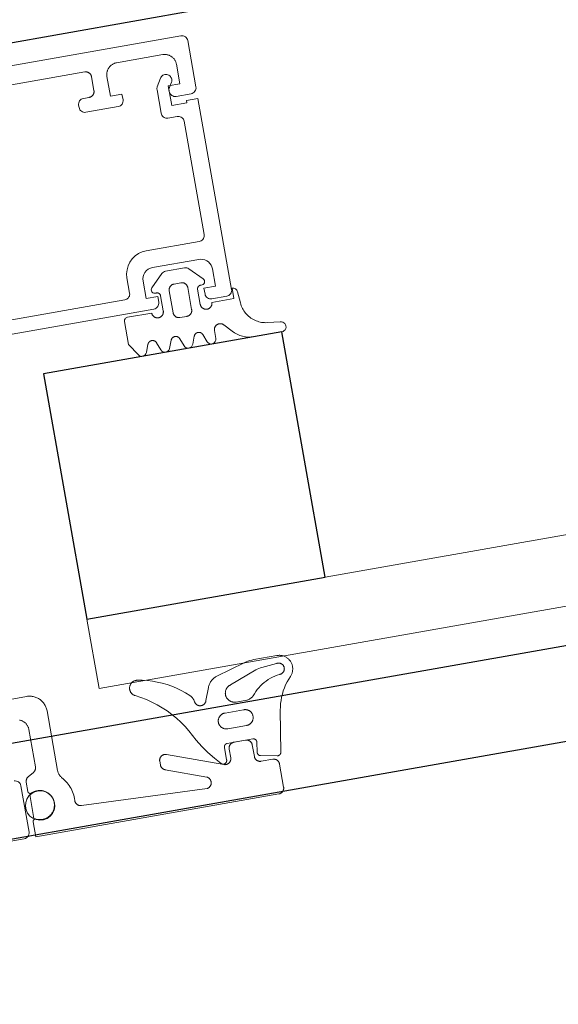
# Model space of a CAD drawing. Header units: metres. Extents: x 63115 to 703450, y -261936 to -53969.
# Tile 86 of 209: x 164069 to 164115, y -144010 to -143926. Entities that reach past the tile are written whole.
import ezdxf

# ---------------------------------------------------------------- set-up
doc = ezdxf.new("R2010")
doc.units = ezdxf.units.M
doc.layers.add('_01Hulplijnen', color=6, linetype='Continuous', plot=False)
for name, color, linetype in [('_02Binnenwanden', 2, 'Continuous'), ('_03-PROJECTION', 1, 'Continuous'), ('LAYER98', 7, 'Continuous')]:
    doc.layers.add(name, color=color, linetype=linetype)

# ---------------------------------------------------------------- blocks, each defined once
blk = doc.blocks.new('ruit_950x8')
at = {"layer": '_01Hulplijnen'}
blk.add_lwpolyline([(0, 0), (950, 0), (950, 8), (0, 8)], close=True, dxfattribs=at)
blk = doc.blocks.new('schuco ruit')
at = {"layer": '_03-PROJECTION'}
blk.add_lwpolyline([(82.85, 12.5), (103.443, 12.5), (103.443, 33.704), (82.85, 33.704)], close=True, dxfattribs=at)
at = {"layer": 'LAYER98', "color": 7, "linetype": 'Continuous', "lineweight": 9}
for points in [[(99.35, 60), (50.35, 60)], [(92.55, 57.7), (92.551, 57.754), (92.556, 57.808), (92.563, 57.862), (92.574, 57.915), (92.586, 57.968), (92.603, 58.019), (92.622, 58.07), (92.643, 58.12), (92.667, 58.168), (92.694, 58.216), (92.722, 58.261), (92.754, 58.305), (92.788, 58.347), (92.825, 58.388), (92.863, 58.426), (92.903, 58.462), (92.945, 58.496), (92.989, 58.528), (93.035, 58.557), (93.082, 58.583), (93.13, 58.607), (93.18, 58.629), (93.231, 58.647), (93.283, 58.664), (93.335, 58.677), (93.388, 58.687), (93.442, 58.694), (93.496, 58.698), (93.55, 58.7)], [(93.55, 58.7), (97.55, 58.7)], [(97.55, 58.7), (97.604, 58.698), (97.659, 58.694), (97.712, 58.687), (97.765, 58.677), (97.818, 58.663), (97.87, 58.647), (97.92, 58.629), (97.97, 58.607), (98.019, 58.583), (98.066, 58.557), (98.112, 58.528), (98.156, 58.496), (98.198, 58.462), (98.238, 58.426), (98.276, 58.388), (98.312, 58.347), (98.346, 58.305), (98.377, 58.261), (98.407, 58.215), (98.434, 58.168), (98.458, 58.12), (98.479, 58.07), (98.498, 58.019), (98.514, 57.968), (98.527, 57.915), (98.537, 57.862), (98.544, 57.808), (98.548, 57.754), (98.55, 57.7)], [(99.85, 55.5), (99.85, 59.5)], [(75.15, 58.4), (90.75, 58.4)], [(90.75, 58.4), (90.777, 58.399), (90.804, 58.397), (90.832, 58.393), (90.858, 58.388), (90.884, 58.382), (90.91, 58.374), (90.935, 58.365), (90.96, 58.354), (90.985, 58.342), (91.008, 58.328), (91.031, 58.314), (91.053, 58.298), (91.074, 58.281), (91.094, 58.263), (91.113, 58.244), (91.131, 58.224), (91.148, 58.202), (91.164, 58.18), (91.178, 58.158), (91.192, 58.134), (91.204, 58.11), (91.214, 58.085), (91.224, 58.06), (91.232, 58.034), (91.239, 58.007), (91.244, 57.981), (91.248, 57.954), (91.25, 57.927), (91.25, 57.9)], [(91.25, 57.9), (91.25, 56.7)], [(79.31, 37.5), (93.05, 37.5), (93.147, 37.51), (93.241, 37.538), (93.328, 37.584), (93.404, 37.646), (93.465, 37.722), (93.512, 37.809), (93.541, 37.902), (93.55, 38), (93.55, 38.5), (92.55, 38.5), (92.55, 40), (92.569, 40.195), (92.625, 40.383), (92.718, 40.556), (92.842, 40.707), (92.995, 40.832), (93.167, 40.924), (93.355, 40.981), (93.55, 41), (97.55, 41), (97.723, 40.985), (97.892, 40.94), (98.05, 40.866), (98.193, 40.766), (98.316, 40.643), (98.416, 40.5), (98.49, 40.342), (98.535, 40.174), (98.55, 40), (98.55, 38.5), (97.55, 38.5), (97.55, 38), (97.559, 37.902), (97.588, 37.809), (97.634, 37.722), (97.697, 37.646), (97.772, 37.584), (97.859, 37.538), (97.953, 37.51), (98.05, 37.5), (99.35, 37.5), (99.448, 37.51), (99.542, 37.538), (99.627, 37.584), (99.704, 37.646), (99.765, 37.722), (99.812, 37.809), (99.84, 37.902), (99.85, 38), (99.85, 54.5), (98.85, 54.5), (98.85, 54.3), (97.55, 54.3), (97.55, 55.7), (97.866, 56.248), (97.903, 56.327), (97.925, 56.411), (97.933, 56.498), (97.925, 56.585), (97.903, 56.669), (97.866, 56.748), (97.816, 56.819), (97.754, 56.881), (97.683, 56.931), (97.604, 56.968), (97.52, 56.99), (97.433, 56.998), (97.346, 56.99), (97.262, 56.968), (97.183, 56.931), (97.112, 56.881), (97.05, 56.819), (97, 56.748), (96.617, 56.084), (96.588, 56.025), (96.567, 55.963), (96.554, 55.899), (96.55, 55.834), (96.55, 53.8), (96.557, 53.713), (96.58, 53.629), (96.617, 53.55), (96.667, 53.479), (96.728, 53.417), (96.799, 53.367), (96.878, 53.33), (96.963, 53.308), (97.05, 53.3), (97.85, 53.3), (97.937, 53.292), (98.021, 53.27), (98.1, 53.233), (98.171, 53.183), (98.233, 53.122), (98.283, 53.05), (98.32, 52.971), (98.342, 52.887), (98.35, 52.8), (98.35, 43), (98.342, 42.913), (98.32, 42.829), (98.283, 42.75), (98.233, 42.678), (98.171, 42.617), (98.1, 42.567), (98.021, 42.53), (97.937, 42.508), (97.85, 42.5), (93.25, 42.5), (92.903, 42.47), (92.566, 42.38), (92.25, 42.232), (91.964, 42.032), (91.717, 41.786), (91.517, 41.5), (91.371, 41.184), (91.28, 40.847), (91.25, 40.5), (91.25, 39.2), (91.243, 39.113), (91.22, 39.029), (91.183, 38.95), (91.133, 38.879), (91.072, 38.817), (91, 38.767), (90.92, 38.73), (90.836, 38.708), (90.75, 38.7), (79.479, 38.7)], [(93.55, 55.5), (93.55, 56), (92.55, 56), (92.55, 57.7)], [(98.55, 57.7), (98.55, 56), (97.55, 56), (97.55, 55.5)], [(90.75, 56.2), (90.25, 56.2)], [(91.25, 56.7), (91.25, 56.673), (91.248, 56.646), (91.244, 56.619), (91.239, 56.593), (91.232, 56.566), (91.224, 56.54), (91.214, 56.515), (91.204, 56.49), (91.192, 56.466), (91.178, 56.442), (91.165, 56.419), (91.148, 56.397), (91.131, 56.376), (91.113, 56.356), (91.094, 56.337), (91.074, 56.319), (91.053, 56.302), (91.031, 56.286), (91.008, 56.271), (90.985, 56.258), (90.96, 56.246), (90.935, 56.235), (90.91, 56.226), (90.884, 56.218), (90.858, 56.212), (90.832, 56.207), (90.804, 56.203), (90.777, 56.201), (90.75, 56.2)], [(89.75, 55.7), (89.75, 55.5)], [(90.25, 55), (93.05, 55)], [(98.05, 55), (99.35, 55)], [(93.188, 39.313), (94.229, 40.354)], [(94.583, 40.5), (96.222, 40.5)], [(96.576, 40.354), (97.617, 39.312)], [(93.802, 38.509), (93.802, 38.525), (93.8, 38.541), (93.798, 38.558), (93.795, 38.573), (93.792, 38.589), (93.787, 38.605), (93.781, 38.62), (93.774, 38.635), (93.767, 38.65), (93.759, 38.664), (93.75, 38.678), (93.741, 38.691), (93.73, 38.704), (93.719, 38.716), (93.708, 38.727), (93.696, 38.738), (93.683, 38.748), (93.669, 38.758), (93.656, 38.767), (93.642, 38.774), (93.627, 38.782), (93.612, 38.788), (93.596, 38.794), (93.581, 38.798), (93.565, 38.802), (93.549, 38.805), (93.533, 38.807), (93.517, 38.808), (93.5, 38.809), (93.484, 38.808), (93.468, 38.807), (93.452, 38.804)], [(95.102, 39.3), (95.076, 39.299), (95.048, 39.297), (95.021, 39.293), (94.995, 39.288), (94.968, 39.282), (94.943, 39.274), (94.917, 39.265), (94.892, 39.254), (94.869, 39.242), (94.844, 39.229), (94.822, 39.214), (94.8, 39.198), (94.779, 39.181), (94.758, 39.163), (94.74, 39.144), (94.721, 39.124), (94.705, 39.103), (94.689, 39.081), (94.674, 39.058), (94.661, 39.034), (94.649, 39.01), (94.638, 38.985), (94.628, 38.96), (94.621, 38.934), (94.614, 38.908), (94.609, 38.881), (94.605, 38.854), (94.603, 38.827), (94.602, 38.8)], [(94.602, 38.8), (94.602, 36.9)], [(95.703, 39.3), (95.102, 39.3)], [(96.203, 38.8), (96.202, 38.827), (96.2, 38.854), (96.196, 38.881), (96.191, 38.908), (96.184, 38.934), (96.176, 38.96), (96.167, 38.985), (96.156, 39.01), (96.144, 39.034), (96.13, 39.058), (96.116, 39.081), (96.1, 39.103), (96.083, 39.124), (96.065, 39.144), (96.046, 39.163), (96.026, 39.181), (96.005, 39.198), (95.983, 39.214), (95.96, 39.229), (95.937, 39.242), (95.913, 39.254), (95.887, 39.265), (95.862, 39.274), (95.836, 39.282), (95.81, 39.288), (95.784, 39.293), (95.756, 39.297), (95.729, 39.299), (95.703, 39.3)], [(96.203, 36.9), (96.203, 38.8)], [(97.353, 38.804), (97.337, 38.807), (97.321, 38.808), (97.304, 38.809), (97.289, 38.808), (97.272, 38.807), (97.255, 38.805), (97.24, 38.802), (97.224, 38.798), (97.208, 38.794), (97.193, 38.788), (97.178, 38.782), (97.164, 38.774), (97.149, 38.767), (97.135, 38.758), (97.122, 38.748), (97.109, 38.738), (97.097, 38.727), (97.085, 38.716), (97.075, 38.704), (97.064, 38.691), (97.054, 38.678), (97.045, 38.664), (97.038, 38.65), (97.031, 38.635), (97.024, 38.62), (97.018, 38.605), (97.013, 38.589), (97.009, 38.573), (97.006, 38.558), (97.004, 38.541), (97.002, 38.525), (97.002, 38.509)], [(93.802, 37.2), (93.802, 38.509)], [(97.002, 38.509), (97.002, 37.2)], [(98.002, 37.2), (99.903, 37.2), (99.903, 38.1)], [(91.065, 33.887), (90.403, 34.9), (90.403, 36.9)], [(90.703, 37.2), (92.802, 37.2)], [(92.802, 37.2), (92.803, 37.173), (92.805, 37.146), (92.809, 37.119), (92.814, 37.093), (92.821, 37.066), (92.829, 37.041), (92.838, 37.015), (92.849, 36.99), (92.861, 36.966), (92.875, 36.943), (92.889, 36.92), (92.905, 36.898), (92.921, 36.877), (92.94, 36.857), (92.958, 36.837), (92.979, 36.819), (93, 36.802), (93.022, 36.787), (93.044, 36.772), (93.068, 36.759), (93.092, 36.747), (93.118, 36.736), (93.143, 36.727), (93.168, 36.719), (93.195, 36.712), (93.221, 36.707), (93.249, 36.704), (93.275, 36.701), (93.302, 36.701), (93.33, 36.701), (93.356, 36.704), (93.383, 36.707), (93.41, 36.712), (93.436, 36.719), (93.462, 36.727), (93.488, 36.736), (93.512, 36.747), (93.537, 36.759), (93.56, 36.772), (93.583, 36.787), (93.605, 36.802), (93.625, 36.819), (93.646, 36.837), (93.666, 36.857), (93.683, 36.877), (93.701, 36.898), (93.716, 36.92), (93.731, 36.943), (93.744, 36.966), (93.756, 36.99), (93.767, 37.015), (93.776, 37.041), (93.784, 37.066), (93.791, 37.093), (93.795, 37.119), (93.799, 37.146), (93.801, 37.173), (93.802, 37.2)], [(94.602, 36.9), (94.603, 36.873), (94.605, 36.846), (94.609, 36.819), (94.614, 36.793), (94.621, 36.766), (94.628, 36.74), (94.638, 36.715), (94.649, 36.69), (94.661, 36.666), (94.674, 36.642), (94.689, 36.62), (94.705, 36.598), (94.721, 36.576), (94.74, 36.556), (94.758, 36.537), (94.779, 36.519), (94.799, 36.502), (94.822, 36.486), (94.844, 36.472), (94.868, 36.458), (94.892, 36.446), (94.917, 36.436), (94.943, 36.426), (94.968, 36.418), (94.995, 36.412), (95.021, 36.407), (95.048, 36.403), (95.076, 36.401), (95.102, 36.4)], [(95.703, 36.4), (95.729, 36.401), (95.756, 36.403), (95.784, 36.407), (95.81, 36.412), (95.836, 36.418), (95.862, 36.426), (95.887, 36.436), (95.913, 36.446), (95.937, 36.458), (95.96, 36.472), (95.983, 36.486), (96.005, 36.502), (96.026, 36.519), (96.046, 36.537), (96.065, 36.556), (96.083, 36.576), (96.1, 36.598), (96.116, 36.62), (96.13, 36.642), (96.144, 36.666), (96.156, 36.69), (96.167, 36.715), (96.176, 36.74), (96.184, 36.766), (96.191, 36.793), (96.196, 36.819), (96.2, 36.846), (96.202, 36.873), (96.203, 36.9)], [(97.002, 37.2), (97.003, 37.173), (97.005, 37.146), (97.009, 37.119), (97.014, 37.093), (97.021, 37.066), (97.029, 37.041), (97.038, 37.015), (97.048, 36.99), (97.061, 36.966), (97.074, 36.943), (97.088, 36.92), (97.105, 36.898), (97.122, 36.877), (97.139, 36.857), (97.159, 36.837), (97.179, 36.819), (97.2, 36.802), (97.222, 36.787), (97.245, 36.772), (97.268, 36.759), (97.292, 36.747), (97.318, 36.736), (97.343, 36.727), (97.369, 36.719), (97.395, 36.712), (97.421, 36.707), (97.449, 36.704), (97.475, 36.701), (97.502, 36.701), (97.53, 36.701), (97.556, 36.704), (97.583, 36.707), (97.61, 36.712), (97.636, 36.719), (97.662, 36.727), (97.687, 36.736), (97.712, 36.747), (97.737, 36.759), (97.76, 36.772), (97.783, 36.787), (97.805, 36.802), (97.826, 36.819), (97.846, 36.837), (97.865, 36.857), (97.883, 36.877), (97.9, 36.898), (97.917, 36.92), (97.93, 36.943), (97.944, 36.966), (97.956, 36.99), (97.966, 37.015), (97.976, 37.041), (97.984, 37.066), (97.991, 37.093), (97.996, 37.119), (98, 37.146), (98.001, 37.173), (98.002, 37.2)], [(100.302, 37.7), (100.38, 36.736)], [(95.102, 36.4), (95.703, 36.4)], [(100.38, 36.736), (100.393, 36.613), (100.414, 36.491), (100.44, 36.37), (100.473, 36.251), (100.513, 36.134), (100.559, 36.02), (100.612, 35.908), (100.669, 35.799), (100.734, 35.693), (100.804, 35.592), (100.879, 35.494), (100.96, 35.4), (101.046, 35.311), (101.136, 35.227), (101.232, 35.148), (101.331, 35.074), (101.434, 35.006), (101.541, 34.944), (101.65, 34.887), (101.763, 34.837), (101.878, 34.793), (101.997, 34.755), (102.116, 34.724), (102.237, 34.699), (102.359, 34.682)], [(98.673, 35.135), (98.655, 35.155), (98.635, 35.174), (98.614, 35.191), (98.592, 35.208), (98.57, 35.223), (98.546, 35.237), (98.522, 35.25), (98.497, 35.261), (98.471, 35.271), (98.446, 35.28), (98.418, 35.287), (98.392, 35.292), (98.365, 35.296), (98.338, 35.299), (98.311, 35.3), (98.284, 35.3), (98.256, 35.298), (98.229, 35.295), (98.202, 35.29), (98.175, 35.284), (98.149, 35.276), (98.124, 35.267), (98.098, 35.257), (98.074, 35.245), (98.049, 35.232), (98.026, 35.217), (98.003, 35.202), (97.982, 35.185), (97.961, 35.167), (97.942, 35.147), (97.924, 35.127), (97.907, 35.106), (97.89, 35.084), (97.875, 35.061), (97.862, 35.037), (97.85, 35.013), (97.838, 34.988), (97.83, 34.962), (97.821, 34.936), (97.814, 34.909), (97.809, 34.883), (97.805, 34.855), (97.803, 34.828), (97.802, 34.801)], [(92.029, 34.63), (91.773, 33.962)], [(92.776, 34.63), (92.768, 34.65), (92.758, 34.67), (92.748, 34.689), (92.736, 34.708), (92.724, 34.726), (92.71, 34.743), (92.696, 34.76), (92.68, 34.775), (92.665, 34.79), (92.647, 34.804), (92.629, 34.817), (92.611, 34.829), (92.592, 34.84), (92.573, 34.849), (92.552, 34.858), (92.532, 34.866), (92.511, 34.872), (92.49, 34.877), (92.468, 34.882), (92.447, 34.885), (92.424, 34.886), (92.403, 34.887), (92.38, 34.886), (92.359, 34.885), (92.337, 34.882), (92.316, 34.877), (92.294, 34.872), (92.274, 34.866), (92.253, 34.858), (92.233, 34.849), (92.213, 34.84), (92.195, 34.829), (92.176, 34.817), (92.159, 34.804), (92.141, 34.79), (92.125, 34.775), (92.11, 34.76), (92.095, 34.743), (92.082, 34.726), (92.069, 34.708), (92.058, 34.689), (92.047, 34.67), (92.038, 34.65), (92.029, 34.63)], [(93.029, 33.97), (92.776, 34.63)], [(94.029, 34.63), (93.776, 33.97)], [(94.776, 34.63), (94.768, 34.65), (94.758, 34.67), (94.748, 34.689), (94.736, 34.708), (94.724, 34.726), (94.71, 34.743), (94.696, 34.76), (94.68, 34.775), (94.665, 34.79), (94.647, 34.804), (94.629, 34.817), (94.611, 34.829), (94.592, 34.84), (94.573, 34.849), (94.552, 34.858), (94.532, 34.866), (94.511, 34.872), (94.49, 34.878), (94.468, 34.882), (94.447, 34.885), (94.424, 34.886), (94.403, 34.887), (94.38, 34.886), (94.359, 34.885), (94.337, 34.882), (94.316, 34.878), (94.294, 34.872), (94.274, 34.866), (94.253, 34.858), (94.233, 34.849), (94.213, 34.84), (94.195, 34.829), (94.176, 34.817), (94.159, 34.804), (94.141, 34.79), (94.125, 34.775), (94.11, 34.76), (94.095, 34.743), (94.082, 34.726), (94.069, 34.708), (94.058, 34.689), (94.047, 34.67), (94.038, 34.65), (94.029, 34.63)], [(95.029, 33.97), (94.776, 34.63)], [(96.029, 34.63), (95.776, 33.97)], [(96.776, 34.63), (96.768, 34.65), (96.758, 34.67), (96.748, 34.689), (96.736, 34.708), (96.724, 34.726), (96.71, 34.743), (96.696, 34.76), (96.68, 34.775), (96.665, 34.79), (96.647, 34.804), (96.629, 34.817), (96.611, 34.829), (96.592, 34.84), (96.573, 34.849), (96.552, 34.858), (96.532, 34.866), (96.511, 34.872), (96.49, 34.878), (96.468, 34.882), (96.447, 34.885), (96.424, 34.886), (96.403, 34.887), (96.38, 34.886), (96.359, 34.885), (96.337, 34.882), (96.316, 34.878), (96.294, 34.872), (96.274, 34.866), (96.253, 34.858), (96.233, 34.849), (96.213, 34.84), (96.195, 34.829), (96.176, 34.817), (96.159, 34.804), (96.141, 34.79), (96.125, 34.775), (96.11, 34.76), (96.095, 34.743), (96.082, 34.726), (96.069, 34.708), (96.058, 34.689), (96.047, 34.67), (96.038, 34.65), (96.029, 34.63)], [(97.029, 33.971), (96.776, 34.63)], [(97.802, 34.801), (97.802, 34.114)], [(99.281, 34.477), (98.673, 35.135)], [(102.359, 34.682), (103.435, 34.555)], [(103.443, 33.704), (101.045, 33.704)], [(82.85, 12.5), (82.85, 6.5)], [(74.26, 6.9), (76.65, 6.9)], [(76.65, 6.9), (76.731, 6.898), (76.812, 6.891), (76.892, 6.88), (76.972, 6.865), (77.051, 6.845), (77.128, 6.822), (77.205, 6.793), (77.28, 6.761), (77.352, 6.725), (77.423, 6.685), (77.492, 6.642), (77.557, 6.594), (77.621, 6.543), (77.681, 6.489), (77.739, 6.432), (77.793, 6.371), (77.844, 6.308), (77.891, 6.242), (77.935, 6.173), (77.975, 6.103), (78.011, 6.03), (78.043, 5.955), (78.071, 5.879), (78.095, 5.801), (78.115, 5.722), (78.13, 5.643), (78.141, 5.562), (78.148, 5.481), (78.15, 5.4)], [(86.165, 6.623), (86.128, 6.627), (86.092, 6.63), (86.056, 6.631), (86.019, 6.629), (85.983, 6.626), (85.947, 6.621), (85.912, 6.614), (85.876, 6.604), (85.841, 6.593), (85.808, 6.58), (85.775, 6.565), (85.742, 6.549), (85.71, 6.531), (85.68, 6.511), (85.651, 6.489), (85.623, 6.466), (85.596, 6.441), (85.571, 6.415), (85.546, 6.388), (85.524, 6.359), (85.503, 6.329), (85.485, 6.298), (85.467, 6.266), (85.452, 6.233), (85.437, 6.2), (85.425, 6.165), (85.416, 6.13), (85.407, 6.095), (85.401, 6.059), (85.397, 6.023), (85.394, 5.987), (85.394, 5.95), (85.396, 5.914), (85.399, 5.878), (85.405, 5.842), (85.413, 5.806), (85.422, 5.771), (85.433, 5.736), (85.447, 5.702), (85.461, 5.669), (85.478, 5.637), (85.497, 5.606), (85.517, 5.575), (85.54, 5.546), (85.563, 5.519), (85.587, 5.492), (85.614, 5.467), (85.641, 5.443), (85.67, 5.421), (85.701, 5.401), (85.732, 5.382), (85.763, 5.365)], [(90.339, 4.575), (90.019, 4.862), (89.685, 5.13), (89.335, 5.38), (88.973, 5.61), (88.599, 5.82), (88.213, 6.009), (87.819, 6.176), (87.415, 6.322), (87.004, 6.445), (86.586, 6.545), (86.165, 6.623)], [(95.379, 6.513), (92.903, 5.794)], [(96.241, 6.635), (96.066, 6.628), (95.893, 6.612), (95.72, 6.588), (95.548, 6.555), (95.379, 6.513)], [(98.231, 6.634), (96.241, 6.635)], [(96.801, 5.858), (98.076, 5.97)], [(98.076, 5.97), (98.101, 5.976), (98.127, 5.979), (98.154, 5.981), (98.18, 5.982), (98.207, 5.981), (98.233, 5.979), (98.259, 5.976), (98.286, 5.97), (98.311, 5.964), (98.336, 5.956), (98.361, 5.947), (98.385, 5.937), (98.409, 5.925), (98.432, 5.912), (98.455, 5.897), (98.475, 5.882), (98.496, 5.865), (98.516, 5.848), (98.535, 5.829), (98.552, 5.809), (98.568, 5.789), (98.583, 5.767), (98.598, 5.745), (98.611, 5.722), (98.623, 5.698), (98.632, 5.674), (98.642, 5.649), (98.649, 5.623), (98.656, 5.598), (98.661, 5.572), (98.664, 5.545), (98.666, 5.519), (98.667, 5.493), (98.666, 5.466), (98.663, 5.44), (98.66, 5.414), (98.654, 5.388), (98.648, 5.362), (98.639, 5.337), (98.63, 5.312), (98.62, 5.288), (98.608, 5.265), (98.594, 5.242), (98.58, 5.22), (98.564, 5.198), (98.547, 5.178), (98.53, 5.158), (98.511, 5.14), (98.491, 5.123), (98.47, 5.106), (98.449, 5.091), (98.426, 5.077), (98.403, 5.064), (98.379, 5.053), (98.355, 5.042), (98.331, 5.034), (98.305, 5.026), (98.279, 5.02), (98.253, 5.015), (98.227, 5.012), (98.201, 5.01), (98.174, 5.01)], [(99.056, 4.684), (99.098, 4.73), (99.138, 4.778), (99.175, 4.829), (99.209, 4.881), (99.241, 4.935), (99.269, 4.991), (99.294, 5.048), (99.317, 5.107), (99.335, 5.167), (99.351, 5.227), (99.364, 5.288), (99.373, 5.35), (99.378, 5.413), (99.38, 5.475), (99.379, 5.538), (99.375, 5.6), (99.367, 5.662), (99.355, 5.724), (99.34, 5.784), (99.323, 5.844), (99.301, 5.903), (99.277, 5.961), (99.25, 6.017), (99.219, 6.072), (99.185, 6.125), (99.149, 6.176), (99.11, 6.225), (99.069, 6.271), (99.025, 6.316), (98.978, 6.358), (98.929, 6.397), (98.879, 6.434), (98.827, 6.468), (98.772, 6.499), (98.716, 6.527), (98.659, 6.552), (98.6, 6.573), (98.541, 6.592), (98.479, 6.607), (98.417, 6.619), (98.356, 6.627), (98.293, 6.632), (98.231, 6.634)], [(76.35, 4.1), (76.348, 4.154), (76.344, 4.208), (76.336, 4.262), (76.327, 4.315), (76.313, 4.367), (76.297, 4.419), (76.279, 4.47), (76.257, 4.52), (76.233, 4.568), (76.207, 4.615), (76.177, 4.661), (76.146, 4.705), (76.112, 4.747), (76.076, 4.788), (76.038, 4.826), (75.998, 4.862), (75.955, 4.896), (75.911, 4.928), (75.866, 4.957), (75.818, 4.983), (75.77, 5.008), (75.72, 5.029)], [(78.15, 5.4), (78.15, 0.23)], [(85.763, 5.365), (86.208, 5.128), (86.64, 4.867), (87.057, 4.585), (87.458, 4.281), (87.844, 3.956), (88.211, 3.611), (88.56, 3.247), (88.889, 2.865), (89.198, 2.467), (89.484, 2.052), (89.749, 1.624), (89.991, 1.182), (90.208, 0.727)], [(92.903, 5.794), (92.833, 5.771), (92.764, 5.744), (92.698, 5.713), (92.632, 5.679), (92.569, 5.642), (92.508, 5.601), (92.45, 5.557), (92.393, 5.51), (92.339, 5.459), (92.289, 5.406), (92.241, 5.351), (92.196, 5.293), (92.154, 5.232), (92.115, 5.17), (92.08, 5.105), (92.048, 5.039), (92.021, 4.971)], [(93.914, 4.857), (96.254, 5.735)], [(96.254, 5.735), (96.388, 5.778), (96.524, 5.813), (96.663, 5.84), (96.801, 5.858)], [(90.643, 3.983), (90.634, 4.035), (90.624, 4.086), (90.61, 4.136), (90.593, 4.186), (90.575, 4.234), (90.553, 4.282), (90.53, 4.328), (90.503, 4.374), (90.475, 4.417), (90.444, 4.459), (90.411, 4.5), (90.376, 4.539), (90.339, 4.575)], [(92.021, 4.971), (91.622, 3.91)], [(94.139, 3.337), (94.097, 3.337), (94.056, 3.339), (94.014, 3.343), (93.973, 3.35), (93.932, 3.359), (93.892, 3.37), (93.853, 3.383), (93.814, 3.398), (93.776, 3.415), (93.74, 3.435), (93.704, 3.456), (93.668, 3.479), (93.635, 3.504), (93.604, 3.531), (93.573, 3.559), (93.544, 3.589), (93.517, 3.621), (93.492, 3.654), (93.468, 3.688), (93.446, 3.723), (93.426, 3.76), (93.409, 3.798), (93.393, 3.836), (93.379, 3.875), (93.368, 3.915), (93.358, 3.956), (93.351, 3.997), (93.346, 4.038), (93.343, 4.08), (93.342, 4.122), (93.344, 4.163), (93.348, 4.205), (93.354, 4.246), (93.363, 4.287), (93.374, 4.327), (93.386, 4.366), (93.401, 4.405), (93.417, 4.443), (93.437, 4.48), (93.458, 4.517), (93.48, 4.552), (93.505, 4.585), (93.532, 4.617), (93.559, 4.648), (93.589, 4.677), (93.621, 4.705), (93.653, 4.73), (93.687, 4.754), (93.722, 4.777), (93.759, 4.797), (93.796, 4.815), (93.834, 4.831), (93.874, 4.845), (93.914, 4.857)], [(98.174, 5.01), (97.964, 4.979), (97.756, 4.937), (97.551, 4.884), (97.349, 4.818), (97.152, 4.742), (96.958, 4.655), (96.77, 4.557), (96.587, 4.449), (96.412, 4.331), (96.242, 4.203), (96.081, 4.066), (95.926, 3.921), (95.781, 3.767), (95.644, 3.605)], [(97.712, 2.013), (97.765, 2.284), (97.832, 2.552), (97.914, 2.815), (98.009, 3.074), (98.12, 3.327), (98.244, 3.573), (98.381, 3.813), (98.532, 4.044), (98.695, 4.267), (98.87, 4.48), (99.056, 4.684)], [(76.35, 0.866), (76.35, 4.1)], [(91.622, 3.91), (91.613, 3.885), (91.603, 3.859), (91.592, 3.834), (91.58, 3.81), (91.566, 3.786), (91.551, 3.763), (91.535, 3.741), (91.517, 3.72), (91.499, 3.7), (91.479, 3.681), (91.458, 3.663), (91.437, 3.646), (91.415, 3.631), (91.391, 3.616), (91.367, 3.604), (91.342, 3.592), (91.317, 3.581), (91.292, 3.573), (91.265, 3.565), (91.239, 3.559), (91.211, 3.554), (91.184, 3.551), (91.157, 3.549), (91.129, 3.549), (91.102, 3.55), (91.076, 3.553), (91.048, 3.557), (91.022, 3.563), (90.996, 3.57), (90.969, 3.579), (90.944, 3.589), (90.919, 3.6), (90.895, 3.613), (90.872, 3.627), (90.848, 3.642), (90.827, 3.658), (90.806, 3.676), (90.786, 3.695), (90.767, 3.715), (90.75, 3.735), (90.733, 3.757), (90.717, 3.78), (90.704, 3.803), (90.691, 3.827), (90.679, 3.852), (90.669, 3.877), (90.661, 3.903), (90.653, 3.93), (90.647, 3.956), (90.643, 3.983)], [(95.644, 3.605), (95.609, 3.571), (95.572, 3.54), (95.534, 3.51), (95.494, 3.483), (95.453, 3.457), (95.411, 3.434), (95.367, 3.414), (95.322, 3.395), (95.276, 3.379), (95.23, 3.366), (95.183, 3.355), (95.135, 3.346), (95.087, 3.34), (95.039, 3.337)], [(93.038, 1.22), (93, 1.22), (92.964, 1.222), (92.927, 1.226), (92.891, 1.232), (92.855, 1.24), (92.82, 1.25), (92.785, 1.261), (92.75, 1.275), (92.717, 1.29), (92.685, 1.307), (92.653, 1.326), (92.623, 1.347), (92.593, 1.369), (92.566, 1.393), (92.539, 1.418), (92.513, 1.445), (92.49, 1.473), (92.467, 1.502), (92.447, 1.533), (92.427, 1.564), (92.411, 1.597), (92.395, 1.63), (92.381, 1.665), (92.37, 1.699), (92.36, 1.735), (92.352, 1.771), (92.346, 1.807), (92.342, 1.844), (92.34, 1.88), (92.34, 1.917), (92.342, 1.954), (92.346, 1.99), (92.352, 2.027), (92.36, 2.063), (92.37, 2.098), (92.381, 2.133), (92.395, 2.167), (92.411, 2.201), (92.427, 2.233), (92.447, 2.265), (92.467, 2.295), (92.49, 2.324), (92.513, 2.353), (92.539, 2.379), (92.566, 2.405), (92.593, 2.428), (92.623, 2.45), (92.653, 2.471), (92.685, 2.49), (92.717, 2.507), (92.75, 2.523), (92.785, 2.536), (92.82, 2.548), (92.855, 2.558), (92.891, 2.566), (92.927, 2.572), (92.964, 2.576), (93, 2.578), (93.038, 2.578)], [(93.038, 2.578), (94.637, 2.578)], [(95.039, 3.337), (94.139, 3.337)], [(94.637, 2.578), (94.674, 2.578), (94.711, 2.576), (94.748, 2.572), (94.784, 2.566), (94.82, 2.558), (94.855, 2.548), (94.89, 2.536), (94.924, 2.523), (94.958, 2.507), (94.991, 2.49), (95.022, 2.471), (95.052, 2.45), (95.082, 2.428), (95.11, 2.405), (95.136, 2.379), (95.162, 2.353), (95.185, 2.324), (95.208, 2.295), (95.228, 2.265), (95.248, 2.233), (95.264, 2.201), (95.28, 2.167), (95.293, 2.133), (95.305, 2.098), (95.315, 2.063), (95.323, 2.027), (95.33, 1.99), (95.333, 1.954), (95.335, 1.917), (95.335, 1.88), (95.333, 1.844), (95.33, 1.807), (95.323, 1.771), (95.315, 1.735), (95.305, 1.699), (95.293, 1.665), (95.28, 1.63), (95.264, 1.597), (95.248, 1.564), (95.228, 1.533), (95.208, 1.502), (95.185, 1.473), (95.162, 1.445), (95.136, 1.418), (95.11, 1.393), (95.082, 1.369), (95.052, 1.347), (95.022, 1.326), (94.991, 1.307), (94.958, 1.29), (94.924, 1.275), (94.89, 1.261), (94.855, 1.25), (94.82, 1.24), (94.784, 1.232), (94.748, 1.226), (94.711, 1.222), (94.674, 1.22), (94.637, 1.22)], [(97.131, -1.533), (97.712, 2.013)], [(76.1, 0.433), (76.124, 0.448), (76.146, 0.463), (76.167, 0.48), (76.188, 0.498), (76.208, 0.517), (76.227, 0.538), (76.245, 0.559), (76.26, 0.581), (76.276, 0.604), (76.29, 0.628), (76.302, 0.653), (76.313, 0.678), (76.323, 0.704), (76.331, 0.73), (76.337, 0.757), (76.343, 0.784), (76.347, 0.811), (76.349, 0.838), (76.35, 0.866)], [(94.637, 1.22), (93.038, 1.22)], [(75.35, -0.289), (75.351, -0.261), (75.353, -0.234), (75.357, -0.206), (75.362, -0.179), (75.369, -0.153), (75.376, -0.126), (75.386, -0.101), (75.398, -0.075), (75.41, -0.051), (75.424, -0.027), (75.439, -0.004), (75.456, 0.019), (75.473, 0.04), (75.492, 0.06), (75.511, 0.079), (75.532, 0.097), (75.554, 0.114), (75.577, 0.13), (75.6, 0.144)], [(75.6, 0.144), (76.1, 0.433)], [(78.15, 0.23), (78.151, 0.178), (78.156, 0.125), (78.163, 0.073), (78.172, 0.021), (78.184, -0.03), (78.2, -0.08), (78.217, -0.13), (78.237, -0.178), (78.26, -0.226), (78.286, -0.272), (78.313, -0.317), (78.343, -0.36), (78.375, -0.402), (78.41, -0.442)], [(86.85, -0.5), (86.85, -0.472), (86.853, -0.445), (86.857, -0.418), (86.862, -0.391), (86.869, -0.364), (86.876, -0.338), (86.886, -0.312), (86.897, -0.287), (86.91, -0.263), (86.923, -0.239), (86.938, -0.216), (86.955, -0.194), (86.972, -0.173), (86.99, -0.152), (87.01, -0.133), (87.031, -0.115), (87.052, -0.098), (87.075, -0.083), (87.098, -0.068), (87.122, -0.055), (87.147, -0.043), (87.171, -0.032), (87.198, -0.023), (87.224, -0.016), (87.25, -0.01), (87.278, -0.005), (87.305, -0.002), (87.333, 0), (87.36, 0), (87.387, -0.001), (87.415, -0.004), (87.442, -0.008), (87.468, -0.014), (87.495, -0.021), (87.521, -0.03)], [(90.208, 0.727), (90.594, 0.11), (91.016, -0.484), (91.472, -1.051), (91.961, -1.59)], [(92.85, -0.5), (92.85, -0.473), (92.853, -0.446), (92.856, -0.419), (92.862, -0.393), (92.868, -0.366), (92.875, -0.34), (92.885, -0.315), (92.896, -0.29), (92.908, -0.266), (92.921, -0.242), (92.936, -0.219), (92.952, -0.198), (92.968, -0.176), (92.987, -0.156), (93.006, -0.137), (93.026, -0.119), (93.047, -0.102), (93.069, -0.086), (93.092, -0.072), (93.116, -0.058), (93.14, -0.046), (93.165, -0.036), (93.19, -0.026), (93.216, -0.018), (93.243, -0.012), (93.269, -0.007), (93.295, -0.003), (93.323, -0.001), (93.35, 0)], [(93.35, 0), (94.35, 0)], [(94.35, 0), (94.376, -0.001), (94.404, -0.003), (94.431, -0.007), (94.458, -0.012), (94.484, -0.018), (94.509, -0.026), (94.535, -0.035), (94.56, -0.046), (94.583, -0.058), (94.608, -0.072), (94.63, -0.086), (94.653, -0.102), (94.673, -0.119), (94.694, -0.137), (94.712, -0.156), (94.731, -0.176), (94.748, -0.198), (94.763, -0.219), (94.778, -0.242), (94.792, -0.266), (94.803, -0.29), (94.814, -0.315), (94.824, -0.34), (94.832, -0.366), (94.838, -0.393), (94.843, -0.419), (94.847, -0.446), (94.849, -0.473), (94.85, -0.5)], [(74.85, -4.5), (74.85, -0.5)], [(75.35, -1.09), (75.35, -0.289)], [(78.41, -0.442), (78.508, -0.556), (78.601, -0.676), (78.687, -0.801), (78.766, -0.93), (78.838, -1.063), (78.904, -1.199), (78.961, -1.339), (79.011, -1.482), (79.054, -1.627), (79.089, -1.774), (79.117, -1.923), (79.135, -2.073), (79.147, -2.224), (79.15, -2.375), (79.145, -2.527)], [(86.85, -0.819), (86.85, -0.5)], [(87.178, -1.288), (87.154, -1.278), (87.129, -1.267), (87.106, -1.255), (87.083, -1.241), (87.061, -1.227), (87.04, -1.211), (87.019, -1.194), (87, -1.176), (86.982, -1.157), (86.964, -1.137), (86.948, -1.116), (86.932, -1.094), (86.918, -1.072), (86.906, -1.048), (86.894, -1.024), (86.884, -1), (86.875, -0.975), (86.868, -0.95), (86.861, -0.924), (86.856, -0.898), (86.853, -0.872), (86.85, -0.845), (86.85, -0.819)], [(87.521, -0.03), (92.178, -1.726)], [(92.477, -0.301), (92.478, -0.285), (92.479, -0.268), (92.481, -0.252), (92.484, -0.236), (92.488, -0.22), (92.493, -0.205), (92.499, -0.19), (92.504, -0.175), (92.512, -0.16), (92.52, -0.146), (92.529, -0.133), (92.539, -0.119), (92.548, -0.107), (92.559, -0.094), (92.571, -0.083), (92.583, -0.072), (92.595, -0.062), (92.609, -0.052), (92.623, -0.044), (92.636, -0.036), (92.651, -0.029), (92.667, -0.022), (92.681, -0.017), (92.697, -0.012), (92.712, -0.008), (92.729, -0.005), (92.745, -0.003), (92.761, -0.001), (92.777, -0.001)], [(92.477, -1.382), (92.477, -0.301)], [(92.777, -0.001), (94.977, -0.001)], [(92.85, -1.256), (92.85, -0.5)], [(94.85, -0.5), (94.85, -1.5)], [(94.977, -0.001), (94.994, -0.001), (95.009, -0.003), (95.025, -0.005), (95.042, -0.008), (95.057, -0.012), (95.073, -0.016), (95.087, -0.022), (95.102, -0.028), (95.117, -0.035), (95.131, -0.043), (95.145, -0.052), (95.158, -0.061), (95.17, -0.071), (95.182, -0.082), (95.194, -0.094), (95.205, -0.105), (95.215, -0.118), (95.224, -0.131), (95.233, -0.145), (95.242, -0.159), (95.249, -0.173), (95.255, -0.188), (95.26, -0.203), (95.265, -0.218), (95.269, -0.234), (95.273, -0.25), (95.275, -0.266), (95.277, -0.282), (95.277, -0.298), (95.277, -0.314), (95.276, -0.33), (95.274, -0.346)], [(95.274, -0.346), (95.146, -1.177)], [(75.633, -1.272), (75.624, -1.276), (75.613, -1.28), (75.603, -1.283), (75.592, -1.285), (75.582, -1.287), (75.571, -1.289), (75.56, -1.29), (75.549, -1.29), (75.539, -1.29), (75.528, -1.289), (75.517, -1.287), (75.506, -1.285), (75.496, -1.283), (75.486, -1.28), (75.475, -1.276), (75.465, -1.271), (75.456, -1.267), (75.447, -1.261), (75.437, -1.255), (75.428, -1.249), (75.42, -1.242), (75.412, -1.235), (75.405, -1.227), (75.397, -1.219), (75.39, -1.211), (75.384, -1.202), (75.378, -1.193), (75.374, -1.184), (75.369, -1.174), (75.364, -1.164), (75.36, -1.154), (75.357, -1.144), (75.354, -1.133), (75.352, -1.122), (75.351, -1.112), (75.35, -1.101), (75.35, -1.09)], [(75.456, -1.372), (75.512, -1.336), (75.571, -1.303), (75.631, -1.273), (75.693, -1.246), (75.756, -1.223), (75.821, -1.204), (75.885, -1.187), (75.952, -1.175), (76.018, -1.166), (76.085, -1.161), (76.152, -1.159), (76.219, -1.161), (76.287, -1.166), (76.353, -1.175), (76.418, -1.188), (76.484, -1.204), (76.548, -1.224), (76.611, -1.247), (76.673, -1.274), (76.733, -1.304), (76.792, -1.337), (76.848, -1.373), (76.903, -1.412), (76.955, -1.455), (77.005, -1.499), (77.052, -1.547), (77.097, -1.597), (77.139, -1.649), (77.178, -1.704), (77.214, -1.76), (77.248, -1.819), (77.278, -1.879), (77.304, -1.941), (77.328, -2.004), (77.347, -2.068), (77.363, -2.133), (77.375, -2.199), (77.385, -2.266), (77.39, -2.333), (77.392, -2.4), (77.39, -2.467), (77.385, -2.534), (77.375, -2.601), (77.363, -2.667), (77.347, -2.732), (77.328, -2.796), (77.304, -2.859), (77.278, -2.921), (77.248, -2.981), (77.214, -3.04), (77.178, -3.096), (77.139, -3.151), (77.097, -3.203), (77.052, -3.253), (77.005, -3.301), (76.955, -3.345), (76.903, -3.388), (76.848, -3.427), (76.792, -3.463), (76.733, -3.496), (76.673, -3.526), (76.611, -3.553), (76.548, -3.576), (76.484, -3.596), (76.418, -3.612), (76.353, -3.625), (76.287, -3.634), (76.219, -3.639), (76.152, -3.641), (76.085, -3.639), (76.018, -3.634), (75.952, -3.625), (75.885, -3.613), (75.821, -3.596), (75.756, -3.577), (75.693, -3.554), (75.631, -3.527), (75.571, -3.497), (75.512, -3.464), (75.456, -3.428)], [(75.456, -3.428), (75.456, -1.372)], [(75.633, -3.528), (75.695, -3.554), (75.758, -3.578), (75.823, -3.597), (75.887, -3.613), (75.954, -3.625), (76.02, -3.635), (76.086, -3.64), (76.154, -3.641), (76.221, -3.639), (76.288, -3.634), (76.354, -3.625), (76.42, -3.612), (76.486, -3.595), (76.549, -3.576), (76.613, -3.552), (76.674, -3.526), (76.734, -3.496), (76.792, -3.463), (76.849, -3.427), (76.904, -3.387), (76.956, -3.345), (77.005, -3.3), (77.053, -3.253), (77.098, -3.203), (77.14, -3.15), (77.179, -3.096), (77.215, -3.039), (77.249, -2.981), (77.278, -2.92), (77.304, -2.859), (77.328, -2.796), (77.347, -2.732), (77.364, -2.667), (77.376, -2.601), (77.385, -2.534), (77.39, -2.467), (77.392, -2.4), (77.39, -2.333), (77.385, -2.266), (77.376, -2.199), (77.364, -2.134), (77.347, -2.068), (77.328, -2.004), (77.304, -1.941), (77.278, -1.879), (77.249, -1.819), (77.215, -1.761), (77.179, -1.704), (77.14, -1.65), (77.098, -1.597), (77.053, -1.547), (77.005, -1.5), (76.956, -1.455), (76.904, -1.413), (76.849, -1.374), (76.792, -1.337), (76.734, -1.304), (76.674, -1.274), (76.613, -1.248), (76.549, -1.224), (76.486, -1.205), (76.42, -1.188), (76.354, -1.176), (76.288, -1.166), (76.221, -1.161), (76.154, -1.159), (76.086, -1.16), (76.02, -1.166), (75.954, -1.175), (75.887, -1.187), (75.823, -1.203), (75.758, -1.222), (75.695, -1.245), (75.633, -1.272)], [(90.565, -2.525), (87.178, -1.288)], [(91.961, -1.59), (91.972, -1.602), (91.985, -1.612), (91.998, -1.623), (92.01, -1.632), (92.024, -1.64), (92.039, -1.648), (92.053, -1.656), (92.068, -1.662), (92.083, -1.667), (92.099, -1.672), (92.115, -1.676), (92.13, -1.679), (92.146, -1.681), (92.163, -1.682), (92.178, -1.682), (92.195, -1.682), (92.211, -1.68), (92.227, -1.678), (92.243, -1.675), (92.258, -1.671), (92.274, -1.666), (92.29, -1.661), (92.304, -1.654), (92.319, -1.647), (92.333, -1.639), (92.346, -1.63), (92.36, -1.621), (92.372, -1.61), (92.384, -1.6), (92.395, -1.588), (92.406, -1.576), (92.417, -1.563), (92.425, -1.55), (92.434, -1.537), (92.443, -1.522), (92.45, -1.508), (92.456, -1.493), (92.461, -1.478), (92.466, -1.462), (92.47, -1.447), (92.473, -1.431), (92.475, -1.415), (92.477, -1.398), (92.477, -1.382)], [(92.178, -1.726), (92.205, -1.735), (92.231, -1.742), (92.258, -1.748), (92.285, -1.752), (92.312, -1.755), (92.339, -1.756), (92.367, -1.756), (92.395, -1.754), (92.421, -1.751), (92.449, -1.746), (92.475, -1.74), (92.501, -1.732), (92.528, -1.723), (92.553, -1.713), (92.578, -1.701), (92.602, -1.688), (92.625, -1.673), (92.648, -1.657), (92.669, -1.641), (92.69, -1.623), (92.709, -1.603), (92.728, -1.583), (92.746, -1.562), (92.761, -1.54), (92.776, -1.517), (92.79, -1.493), (92.802, -1.469), (92.813, -1.443), (92.823, -1.417), (92.831, -1.391), (92.837, -1.365), (92.843, -1.338), (92.847, -1.311), (92.849, -1.283), (92.85, -1.256)], [(94.85, -1.5), (94.85, -1.527), (94.853, -1.554), (94.856, -1.581), (94.862, -1.607), (94.868, -1.634), (94.875, -1.66), (94.885, -1.685), (94.896, -1.71), (94.908, -1.734), (94.921, -1.758), (94.936, -1.781), (94.952, -1.802), (94.968, -1.824), (94.987, -1.844), (95.006, -1.863), (95.026, -1.881), (95.047, -1.898), (95.069, -1.914), (95.092, -1.928), (95.116, -1.942), (95.14, -1.954), (95.165, -1.965), (95.19, -1.974), (95.216, -1.982), (95.243, -1.988), (95.269, -1.993), (95.295, -1.997), (95.323, -1.999), (95.35, -2)], [(95.146, -1.177), (95.144, -1.193), (95.143, -1.209), (95.143, -1.226), (95.143, -1.242), (95.145, -1.259), (95.147, -1.275), (95.151, -1.291), (95.155, -1.307), (95.16, -1.323), (95.166, -1.338), (95.172, -1.353), (95.18, -1.368), (95.189, -1.382), (95.198, -1.396), (95.208, -1.409), (95.218, -1.421), (95.229, -1.433), (95.242, -1.445), (95.253, -1.455), (95.267, -1.465), (95.281, -1.475), (95.294, -1.483), (95.309, -1.491), (95.324, -1.498), (95.339, -1.504), (95.355, -1.509), (95.371, -1.513), (95.387, -1.517)], [(95.387, -1.517), (96.78, -1.78)], [(96.78, -1.78), (96.796, -1.782), (96.813, -1.784), (96.829, -1.785), (96.845, -1.785), (96.862, -1.784), (96.878, -1.782), (96.895, -1.779), (96.911, -1.775), (96.926, -1.771), (96.942, -1.765), (96.958, -1.759), (96.972, -1.752), (96.987, -1.744), (97, -1.735), (97.014, -1.726), (97.027, -1.716), (97.04, -1.705), (97.051, -1.693), (97.063, -1.681), (97.073, -1.668), (97.083, -1.655), (97.091, -1.641), (97.1, -1.626), (97.107, -1.612), (97.114, -1.597), (97.12, -1.581), (97.125, -1.565), (97.128, -1.55), (97.131, -1.533)], [(95.35, -2), (96.35, -2)], [(96.35, -2), (96.376, -2.001), (96.404, -2.003), (96.431, -2.007), (96.458, -2.012), (96.484, -2.018), (96.509, -2.026), (96.535, -2.035), (96.56, -2.046), (96.583, -2.058), (96.608, -2.072), (96.63, -2.086), (96.653, -2.102), (96.673, -2.119), (96.694, -2.137), (96.712, -2.156), (96.731, -2.176), (96.748, -2.198), (96.763, -2.219), (96.778, -2.242), (96.792, -2.266), (96.803, -2.29), (96.814, -2.315), (96.824, -2.34), (96.832, -2.366), (96.838, -2.393), (96.843, -2.419), (96.847, -2.446), (96.849, -2.473), (96.85, -2.5)], [(96.85, -2.5), (96.85, -4.5)], [(79.145, -2.527), (79.144, -2.554), (79.145, -2.582), (79.147, -2.609), (79.151, -2.636), (79.156, -2.663), (79.163, -2.69), (79.17, -2.716), (79.18, -2.742), (79.191, -2.767), (79.203, -2.791), (79.216, -2.815), (79.232, -2.838), (79.248, -2.86), (79.265, -2.882), (79.284, -2.902), (79.302, -2.921), (79.323, -2.939), (79.344, -2.956), (79.367, -2.972), (79.39, -2.987), (79.415, -3), (79.439, -3.012), (79.464, -3.022), (79.49, -3.032), (79.516, -3.04), (79.543, -3.046), (79.57, -3.051), (79.597, -3.054), (79.625, -3.056)], [(79.625, -3.056), (90.431, -3.484)], [(90.431, -3.484), (90.458, -3.479), (90.484, -3.472), (90.51, -3.464), (90.536, -3.454), (90.56, -3.443), (90.584, -3.431), (90.609, -3.417), (90.631, -3.403), (90.654, -3.386), (90.674, -3.369), (90.695, -3.351), (90.714, -3.332), (90.732, -3.311), (90.75, -3.29), (90.765, -3.268), (90.78, -3.245), (90.793, -3.221), (90.805, -3.197), (90.816, -3.172), (90.826, -3.146), (90.833, -3.12), (90.84, -3.094), (90.845, -3.067), (90.849, -3.04), (90.851, -3.013), (90.852, -2.985), (90.852, -2.958), (90.85, -2.931), (90.846, -2.904), (90.841, -2.877), (90.834, -2.851), (90.827, -2.824), (90.818, -2.799), (90.807, -2.774), (90.795, -2.749), (90.782, -2.725), (90.768, -2.702), (90.752, -2.68), (90.735, -2.658), (90.717, -2.638), (90.698, -2.618), (90.678, -2.6), (90.657, -2.583), (90.635, -2.566), (90.613, -2.551), (90.588, -2.538), (90.565, -2.525)], [(75.35, -3.71), (75.35, -3.699), (75.351, -3.688), (75.352, -3.678), (75.354, -3.667), (75.357, -3.656), (75.36, -3.646), (75.364, -3.636), (75.369, -3.626), (75.374, -3.616), (75.378, -3.607), (75.384, -3.598), (75.39, -3.589), (75.397, -3.581), (75.405, -3.573), (75.412, -3.565), (75.42, -3.558), (75.428, -3.551), (75.437, -3.545), (75.447, -3.539), (75.456, -3.533), (75.465, -3.529), (75.475, -3.524), (75.486, -3.521), (75.496, -3.517), (75.506, -3.515), (75.517, -3.513), (75.528, -3.511), (75.539, -3.51), (75.549, -3.51), (75.56, -3.51), (75.571, -3.511), (75.582, -3.512), (75.592, -3.515), (75.603, -3.517), (75.613, -3.52), (75.624, -3.524), (75.633, -3.528)], [(75.35, -5), (75.35, -3.71)], [(-0.65, -5), (74.35, -5)], [(96.35, -5), (75.35, -5)], [(96.85, -4.5), (96.849, -4.527), (96.847, -4.554), (96.843, -4.581), (96.838, -4.607), (96.832, -4.634), (96.824, -4.66), (96.814, -4.685), (96.803, -4.71), (96.792, -4.734), (96.778, -4.758), (96.763, -4.781), (96.748, -4.802), (96.731, -4.824), (96.712, -4.844), (96.694, -4.863), (96.673, -4.881), (96.653, -4.898), (96.63, -4.914), (96.608, -4.928), (96.583, -4.942), (96.56, -4.954), (96.535, -4.965), (96.509, -4.974), (96.484, -4.982), (96.458, -4.988), (96.43, -4.993), (96.404, -4.997), (96.376, -4.999), (96.35, -5)]]:
    blk.add_lwpolyline(points, dxfattribs=at)
for points in [[(99.85, 59.5, 0.414221), (99.35, 60)], [(90.25, 56.2, 0.414225), (89.75, 55.7)], [(89.75, 55.5, 0.41451), (90.25, 55)], [(93.05, 55, 0.41451), (93.55, 55.5)], [(97.55, 55.5, 0.414534), (98.05, 55)], [(99.35, 55, 0.41452), (99.85, 55.5)], [(94.229, 40.354, -0.198912), (94.583, 40.5)], [(96.222, 40.5, -0.198912), (96.576, 40.354)], [(93.452, 38.804, -0.730728), (93.188, 39.313)], [(97.617, 39.312, -0.730751), (97.353, 38.805)], [(99.903, 38.1, -0.415188), (100.302, 37.7)], [(90.403, 36.9, -0.416571), (90.703, 37.2)], [(101.045, 33.704, -0.209487), (99.281, 34.477)], [(103.435, 34.555, -1.005856), (103.443, 33.704)], [(91.773, 33.962, -0.61196), (91.065, 33.886)], [(93.776, 33.97, -0.687726), (93.029, 33.97)], [(95.776, 33.97, -0.687726), (95.029, 33.97)], [(97.802, 34.114, -0.831947), (97.029, 33.971)], [(74.85, -0.5, 0.414216), (74.35, 0)], [(74.35, -5, 0.414216), (74.85, -4.5)]]:
    blk.add_lwpolyline(points, format="xyb", dxfattribs=at)
at = {"layer": 'LAYER98', "color": 2, "linetype": 'Continuous', "lineweight": 9}
for points in [[(888.835, 12.5), (82.85, 12.5)], [(888.835, 12.5), (82.85, 12.5)], [(888.835, 6.5), (82.85, 6.5)]]:
    blk.add_lwpolyline(points, dxfattribs=at)
at = {"layer": 'LAYER98', "color": 7, "linetype": 'Continuous', "lineweight": 9}
blk.add_lwpolyline([(75.378, -3.403), (75.164, -3.175), (75.012, -2.9), (74.935, -2.596), (74.935, -2.283), (75.012, -1.979), (75.164, -1.705), (75.378, -1.477), (75.642, -1.309), (75.941, -1.212), (76.253, -1.192), (76.561, -1.251), (76.844, -1.384), (77.086, -1.584), (77.27, -1.838), (77.385, -2.129), (77.424, -2.44), (77.385, -2.751), (77.27, -3.042), (77.086, -3.295), (76.844, -3.495), (76.561, -3.629), (76.253, -3.687), (75.941, -3.668), (75.642, -3.571)], close=True, dxfattribs=at)
blk = doc.blocks.new('pui_02')
at = {"layer": '_03-PROJECTION'}
blk.add_lwpolyline([(3683.244, -2153.989), (2813.27, -2519.632), (1888.232, -2684.239), (1593.735, -2716.683), (0, -2821.903)], dxfattribs=at)
at = {"layer": '_03-PROJECTION', "rotation": 9.999999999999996}
for name, p in [('schuco ruit', (1896.035, -2745.599)), ('ruit_950x8', (1897.64, -2750.206))]:
    blk.add_blockref(name, p, dxfattribs=at)

msp = doc.modelspace()

# ---------------------------------------------------------------- block references
at = {"layer": '_02Binnenwanden'}
msp.add_blockref('pui_02', (162099.369, -141258.61), dxfattribs=at)

doc.saveas('drawing.dxf')
